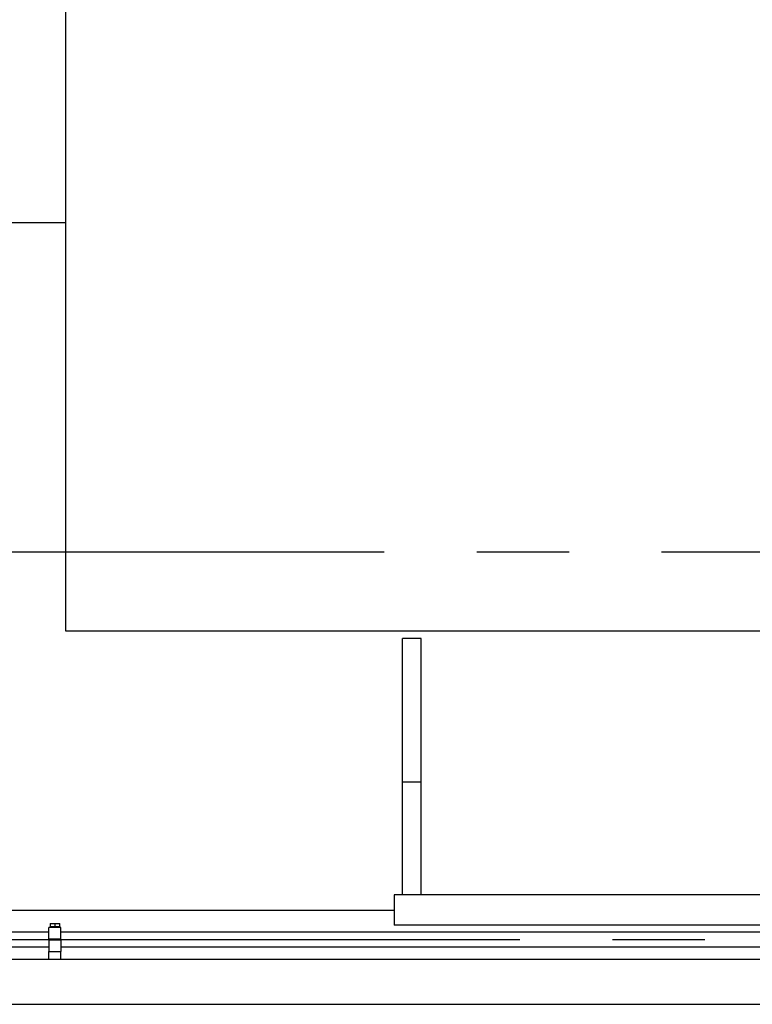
# Model space of a CAD drawing. Header units: millimetres. Extents: x 0 to 1189, y 0 to 841.
# Tile 161 of 193: x 718 to 757, y 582 to 634. Entities that reach past the tile are written whole.
import ezdxf

# ---------------------------------------------------------------- set-up
doc = ezdxf.new("R2010")
doc.units = ezdxf.units.MM
doc.header["$LTSCALE"] = 65.395
doc.linetypes.add('CENTER', pattern=[0.6, 0.375, -0.075, 0.075, -0.075])
for name, color, linetype in [('32007_153200_15_ABL284', 7, 'CONTINUOUS'), ('32007_153200_15_T1_PBL347', 7, 'CONTINUOUS'), ('32007_153701_05_PBL343', 7, 'CONTINUOUS'), ('6M32E_GENSET_GENERATOR_ABL355', 7, 'CONTINUOUS'), ('6M32E_GENSET_GRUNDRAHMEN_ABL66', 7, 'CONTINUOUS'), ('6M32E_GENSET_SCHUTZHAUBE_ABL335', 7, 'CONTINUOUS'), ('6M32E_GENSET_VERROHRUNG_ABL14', 7, 'CONTINUOUS'), ('D931_1-M8X55_PBL283', 7, 'CONTINUOUS'), ('new_view_2_VBL0', 7, 'CONTINUOUS'), ('RKD1000-20_PBL344', 7, 'CONTINUOUS'), ('RKD1000-20_PBL350', 7, 'CONTINUOUS')]:
    doc.layers.add(name, color=color, linetype=linetype)

# ---------------------------------------------------------------- blocks, each defined once
blk = doc.blocks.new('D931_1-M8X55_PBL283', base_point=(720.258, 585.417))
at = {"layer": 'D931_1-M8X55_PBL283', "color": 7, "linetype": 'CONTINUOUS'}
for p, q in [((719.998, 585.853), (719.998, 585.853)), ((719.998, 585.853), (720.518, 585.853)), ((719.998, 585.853), (719.998, 585.665)), ((720.518, 585.665), (719.998, 585.665)), ((720.026, 585.641), (720.026, 585.665)), ((720.258, 585.842), (720.258, 585.665)), ((720.49, 585.641), (720.49, 585.665)), ((720.518, 585.853), (720.518, 585.853)), ((720.518, 585.665), (720.518, 585.853)), ((720.103, 584.981), (720.103, 585.021)), ((720.413, 584.981), (720.413, 585.021))]:
    blk.add_line(p, q, dxfattribs=at)
for points in [[(719.998, 585.842), (720.041, 585.849), (720.128, 585.857), (720.215, 585.849), (720.258, 585.842)], [(720.258, 585.842), (720.301, 585.849), (720.388, 585.857), (720.475, 585.849), (720.518, 585.842)]]:
    blk.add_open_spline(points, degree=3, dxfattribs=at)
blk = doc.blocks.new('32007_153200_15_T1_PBL347', base_point=(724.968, 585.001))
at = {"layer": '32007_153200_15_T1_PBL347', "color": 7, "linetype": 'CONTINUOUS'}
for p, q in [((676.578, 585.401), (719.938, 585.401)), ((720.578, 585.401), (774.738, 585.401)), ((676.578, 584.601), (719.938, 584.601)), ((720.578, 584.601), (774.738, 584.601))]:
    blk.add_line(p, q, dxfattribs=at)
at = {"layer": '32007_153200_15_T1_PBL347', "color": 2, "linetype": 'CENTER'}
for p, q in [((676.413, 585.001), (720.103, 585.001)), ((720.413, 585.001), (774.903, 585.001))]:
    blk.add_line(p, q, dxfattribs=at)
blk = doc.blocks.new('32007_153200_15_ABL284', base_point=(724.788, 585.165))
at = {"layer": '32007_153200_15_T1_PBL347'}
blk.add_blockref('32007_153200_15_T1_PBL347', (724.968, 585.001), dxfattribs=at)
blk = doc.blocks.new('32007_153701_05_PBL343', base_point=(720.258, 584.161))
at = {"layer": '32007_153701_05_PBL343', "color": 7, "linetype": 'CONTINUOUS'}
for p, q in [((719.938, 584.361), (720.578, 584.361)), ((719.938, 583.961), (719.938, 584.361)), ((720.578, 583.961), (720.578, 584.361))]:
    blk.add_line(p, q, dxfattribs=at)
blk = doc.blocks.new('RKD1000-20_PBL344', base_point=(720.258, 584.671))
at = {"layer": 'RKD1000-20_PBL344', "color": 7, "linetype": 'CONTINUOUS'}
for p, q in [((719.938, 584.981), (720.578, 584.981)), ((719.938, 584.981), (719.938, 584.361)), ((720.578, 584.981), (720.578, 584.361)), ((719.938, 584.361), (720.578, 584.361))]:
    blk.add_line(p, q, dxfattribs=at)
blk = doc.blocks.new('RKD1000-20_PBL350', base_point=(720.258, 585.331))
at = {"layer": 'RKD1000-20_PBL350', "color": 7, "linetype": 'CONTINUOUS'}
for p, q in [((720.578, 585.641), (719.938, 585.641)), ((719.938, 585.021), (719.938, 585.641)), ((720.578, 585.021), (720.578, 585.641)), ((720.578, 585.021), (719.938, 585.021))]:
    blk.add_line(p, q, dxfattribs=at)
blk = doc.blocks.new('6M32E_GENSET_VERROHRUNG_ABL14', base_point=(610.755, 615.821))
at = {"layer": '32007_153200_15_ABL284'}
blk.add_blockref('32007_153200_15_ABL284', (724.788, 585.165), dxfattribs=at)
at = {"layer": '32007_153701_05_PBL343'}
blk.add_blockref('32007_153701_05_PBL343', (720.258, 584.161), dxfattribs=at)
at = {"layer": 'D931_1-M8X55_PBL283'}
blk.add_blockref('D931_1-M8X55_PBL283', (720.258, 585.417), dxfattribs=at)
at = {"layer": 'RKD1000-20_PBL344'}
blk.add_blockref('RKD1000-20_PBL344', (720.258, 584.671), dxfattribs=at)
at = {"layer": 'RKD1000-20_PBL350'}
blk.add_blockref('RKD1000-20_PBL350', (720.258, 585.331), dxfattribs=at)
blk = doc.blocks.new('6M32E_GENSET_GRUNDRAHMEN_T1_PBL67', base_point=(615.558, 558.761))
at = {"layer": '6M32E_GENSET_GRUNDRAHMEN_T1_PBL67', "color": 7, "linetype": 'CONTINUOUS'}
for p, q in [((471.218, 583.961), (773.618, 583.961)), ((471.218, 581.561), (773.618, 581.561))]:
    blk.add_line(p, q, dxfattribs=at)
blk = doc.blocks.new('6M32E_GENSET_GRUNDRAHMEN_ABL66', base_point=(615.558, 558.761))
at = {"layer": '6M32E_GENSET_GRUNDRAHMEN_T1_PBL67'}
blk.add_blockref('6M32E_GENSET_GRUNDRAHMEN_T1_PBL67', (615.558, 558.761), dxfattribs=at)
blk = doc.blocks.new('6M32E_GENSET_SCHUTZHAUBE_T1_PBL336', base_point=(617.353, 609.861))
at = {"layer": '6M32E_GENSET_SCHUTZHAUBE_T1_PBL336', "color": 2, "linetype": 'CENTER'}
blk.add_line((438.553, 605.561), (796.153, 605.561), dxfattribs=at)
blk = doc.blocks.new('6M32E_GENSET_SCHUTZHAUBE_ABL335', base_point=(617.353, 609.861))
at = {"layer": '6M32E_GENSET_SCHUTZHAUBE_T1_PBL336'}
blk.add_blockref('6M32E_GENSET_SCHUTZHAUBE_T1_PBL336', (617.353, 609.861), dxfattribs=at)
blk = doc.blocks.new('6M32E_GENSET_GENERATOR_T1_PBL356', base_point=(727.638, 628.261))
at = {"layer": '6M32E_GENSET_GENERATOR_T1_PBL356', "color": 7, "linetype": 'CONTINUOUS'}
for p, q in [((720.818, 643.841), (720.818, 601.361)), ((720.818, 623.007), (709.698, 623.007)), ((720.818, 601.361), (763.018, 601.361)), ((739.698, 600.961), (738.698, 600.961)), ((738.698, 587.361), (738.698, 600.961)), ((739.698, 587.361), (739.698, 600.961)), ((738.698, 593.361), (739.698, 593.361)), ((773.458, 587.361), (738.258, 587.361)), ((738.258, 587.361), (738.258, 585.761)), ((701.058, 586.561), (738.258, 586.561)), ((773.458, 585.761), (738.258, 585.761))]:
    blk.add_line(p, q, dxfattribs=at)
blk = doc.blocks.new('6M32E_GENSET_GENERATOR_ABL355', base_point=(727.638, 628.261))
at = {"layer": '6M32E_GENSET_GENERATOR_T1_PBL356'}
blk.add_blockref('6M32E_GENSET_GENERATOR_T1_PBL356', (727.638, 628.261), dxfattribs=at)
blk = doc.blocks.new('NEW_VIEW_2_VBL0', base_point=(603.51, 637.661))
at = {"layer": '6M32E_GENSET_GENERATOR_ABL355'}
blk.add_blockref('6M32E_GENSET_GENERATOR_ABL355', (727.638, 628.261), dxfattribs=at)
at = {"layer": '6M32E_GENSET_GRUNDRAHMEN_ABL66'}
blk.add_blockref('6M32E_GENSET_GRUNDRAHMEN_ABL66', (615.558, 558.761), dxfattribs=at)
at = {"layer": '6M32E_GENSET_SCHUTZHAUBE_ABL335'}
blk.add_blockref('6M32E_GENSET_SCHUTZHAUBE_ABL335', (617.353, 609.861), dxfattribs=at)
at = {"layer": '6M32E_GENSET_VERROHRUNG_ABL14'}
blk.add_blockref('6M32E_GENSET_VERROHRUNG_ABL14', (610.755, 615.821), dxfattribs=at)

msp = doc.modelspace()

# ---------------------------------------------------------------- block references
at = {"layer": 'new_view_2_VBL0'}
msp.add_blockref('NEW_VIEW_2_VBL0', (603.51017, 637.66074), dxfattribs=at)

doc.saveas('drawing.dxf')
